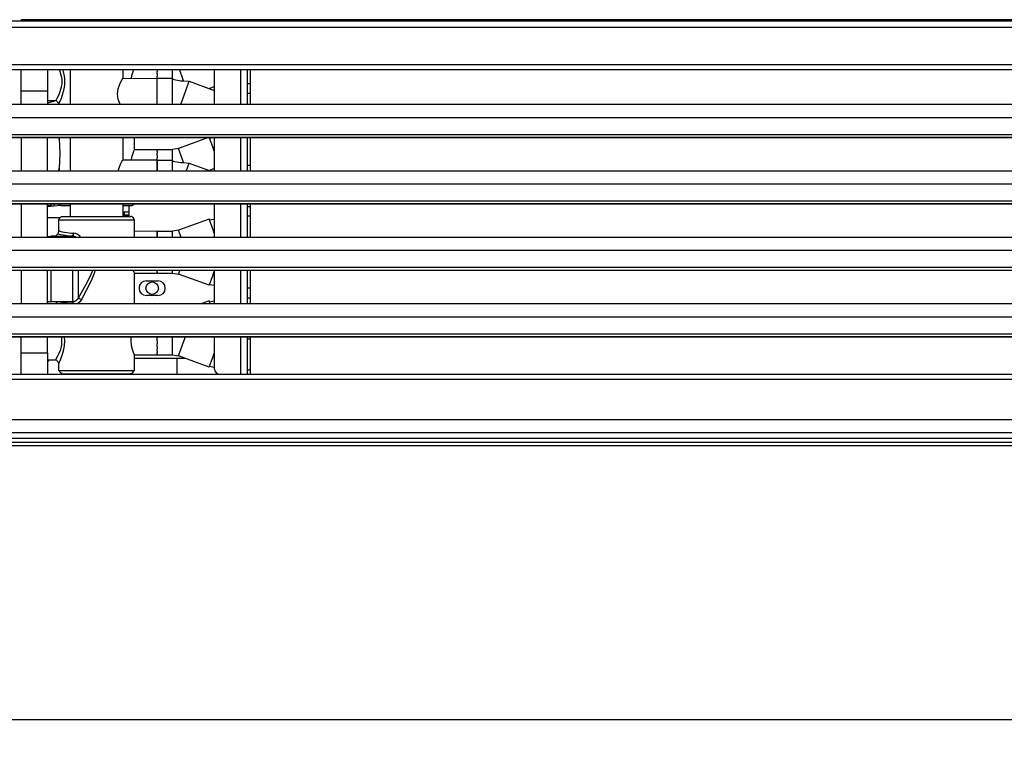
# Model space of a CAD drawing. Header units: inches. Extents: x -626 to 4489, y 2807 to 4201.
# Tile 2 of 52: x -103 to 198, y 2807 to 3029. Entities that reach past the tile are written whole.
import ezdxf

# ---------------------------------------------------------------- set-up
doc = ezdxf.new("R2010")
doc.units = ezdxf.units.IN
doc.layers.add('1', color=7, linetype='Continuous')
doc.styles.add('CONVERTER_11', font='txt.shx', dxfattribs={"width": 0.9})
doc.dimstyles.new('ME10_DIM_48', dxfattribs={"dimtxt": 12, "dimasz": 12, "dimexe": 2, "dimexo": 1.5, "dimgap": 2, "dimtad": 1, "dimdsep": 46, "dimtxsty": 'CONVERTER_11', "dimsah": 1, "dimcen": 0.09, "dimclrd": 2, "dimclre": 2, "dimclrt": 2, "dimadec": 0, "dimazin": 0, "dimtfac": 1, "dimtdec": 4, "dimtofl": 0, "dimtmove": 0, "dimatfit": 0, "dimfxl": 1, "dimtolj": 1, "dimtzin": 0, "dimarcsym": 0})

# ---------------------------------------------------------------- blocks, each defined once
blk = doc.blocks.new('*D115')
at = {"layer": '1', "color": 3, "lineweight": -2, "transparency": 16777216}
for p, q in [((-298.9, 2917.41), (-298.9, 2813.35)), ((798.05, 2917.41), (798.05, 2813.35)), ((-286.9, 2815.35), (243.97, 2815.35)), ((786.05, 2815.35), (255.17, 2815.35))]:
    blk.add_line(p, q, dxfattribs=at)
at = {"layer": '1', "color": 3, "transparency": 16777216}
for points in [[(-286.9, 2817.35), (-286.9, 2813.35), (-298.9, 2815.35)], [(786.05, 2817.35), (786.05, 2813.35), (798.05, 2815.35)]]:
    blk.add_solid(points, dxfattribs=at)
at = {"layer": 'Defpoints', "color": 0, "transparency": 16777216}
for p in [(-298.9, 2918.91), (798.05, 2918.91), (-298.9, 2815.35)]:
    blk.add_point(p, dxfattribs=at)
at = {"layer": '1', "color": 3, "transparency": 16777216, "insert": (249.57, 2815.35), "char_height": 12, "attachment_point": 5, "rotation": 0.0001, "style": 'CONVERTER_11'}
blk.add_mtext('\\A1;A', dxfattribs=at)

msp = doc.modelspace()

# ---------------------------------------------------------------- linework, layer by layer
at = {"color": 7, "linetype": 'Continuous'}
for p, q in [((-278.927, 3028.911), (778.073, 3028.911)), ((602.073, 3029.211), (-102.927, 3029.211)), ((-102.927, 3028.911), (-102.927, 3029.211)), ((778.073, 3013.911), (-278.927, 3013.911)), ((-102.927, 3003.357), (-102.927, 3013.911)), ((-94.927, 3013.911), (-94.927, 3007.411)), ((-87.927, 3003.357), (-87.927, 3013.911)), ((-71.927, 3013.911), (-71.927, 3011.283)), ((-68.886, 3013.293), (-69.21, 3012.08)), ((-68.676, 3013.905), (-68.886, 3013.293)), ((-61.427, 3013.893), (-61.427, 3013.911)), ((-61.427, 3013.893), (-61.427, 3013.684)), ((-61.427, 3013.684), (-61.427, 3013.382)), ((-61.427, 3013.15), (-61.427, 3013.382)), ((-43.927, 3013.911), (-43.927, 3003.357)), ((-33.927, 3013.911), (-33.927, 3003.357)), ((-32.927, 3013.911), (-32.927, 3003.357)), ((-72.523, 3010.207), (-72.108, 3010.985)), ((-72.108, 3010.985), (-71.999, 3011.175)), ((-71.999, 3011.175), (-71.928, 3011.295)), ((-71.928, 3011.295), (-71.927, 3011.283)), ((-71.927, 3011.283), (-61.427, 3011.297)), ((-69.339, 3011.368), (-69.348, 3011.286)), ((-69.21, 3012.08), (-69.339, 3011.368)), ((-61.427, 3012.718), (-61.427, 3013.15)), ((-61.427, 3012.718), (-61.427, 3012.342)), ((-61.427, 3012.342), (-61.427, 3011.953)), ((-61.427, 3011.606), (-61.427, 3011.953)), ((-61.427, 3011.297), (-61.427, 3011.606)), ((-61.427, 3004.716), (-61.427, 3011.297)), ((-61.427, 3004.716), (-61.427, 3011.297)), ((-61.427, 3011.297), (-56.664, 3011.297)), ((-56.664, 3011.01), (-56.664, 3011.297)), ((-56.664, 3011.297), (-56.664, 3011.01)), ((-56.664, 3011.01), (-54.189, 3010.574)), ((-54.189, 3010.574), (-53.332, 3010.565)), ((-53.332, 3010.565), (-51.616, 3010.407)), ((-51.616, 3010.407), (-43.927, 3007.608)), ((-94.927, 3007.411), (-94.927, 3004.541)), ((-73.497, 3006.537), (-73.447, 3007.34)), ((-73.447, 3007.34), (-73.307, 3008.11)), ((-73.307, 3008.11), (-72.859, 3009.472)), ((-72.859, 3009.472), (-72.523, 3010.207)), ((-43.927, 3008.713), (-45.445, 3008.161)), ((-32.927, 3009.651), (-33.927, 3009.651)), ((-94.927, 3004.541), (-94.927, 3003.357)), ((-94.927, 3004.535), (-92.403, 3004.535)), ((-94.927, 3003.834), (-92.308, 3004.525)), ((-92.403, 3004.572), (-91.415, 3003.557)), ((-73.447, 3005.735), (-73.497, 3006.537)), ((-73.307, 3004.963), (-73.447, 3005.735)), ((-72.858, 3003.601), (-73.307, 3004.963)), ((-61.427, 3003.357), (-61.427, 3004.716)), ((-61.427, 3003.357), (-61.427, 3004.716)), ((-32.927, 3006.671), (-33.927, 3006.671)), ((-277.427, 3003.357), (776.573, 3003.357)), ((-91.427, 3003.357), (-91.427, 3003.558)), ((-72.747, 3003.357), (-72.858, 3003.601)), ((776.573, 2993.21), (-277.427, 2993.21)), ((-102.927, 2993.21), (-102.927, 2983.057)), ((-94.927, 2983.057), (-94.927, 2993.21)), ((-91.383, 2992.73), (-91.42, 2993.21)), ((-91.383, 2992.73), (-91.238, 2990.617)), ((-87.927, 2983.057), (-87.927, 2993.21)), ((-71.927, 2993.21), (-71.935, 2986.283)), ((-68.427, 2993.21), (-68.427, 2989.525)), ((-45.669, 2993.21), (-54.872, 2989.861)), ((-45.449, 2993.21), (-45.426, 2993.145)), ((-45.426, 2993.145), (-45.377, 2993.011)), ((-45.377, 2993.011), (-44.248, 2993.21)), ((-43.927, 2993.21), (-43.927, 2983.057)), ((-33.927, 2993.21), (-33.927, 2983.057)), ((-32.927, 2993.21), (-32.927, 2983.057)), ((-91.238, 2990.617), (-91.161, 2988.285)), ((-68.479, 2989.416), (-68.76, 2988.662)), ((-68.427, 2989.525), (-68.479, 2989.416)), ((-68.427, 2989.525), (-61.427, 2989.545)), ((-61.427, 2989.545), (-61.427, 2989.432)), ((-61.427, 2989.545), (-56.664, 2989.545)), ((-61.427, 2989.432), (-61.427, 2989.264)), ((-61.427, 2989.182), (-61.427, 2989.264)), ((-61.427, 2988.893), (-61.427, 2989.182)), ((-54.872, 2989.861), (-56.664, 2989.545)), ((-91.161, 2988.285), (-91.238, 2985.952)), ((-72.197, 2985.828), (-71.979, 2986.208)), ((-71.979, 2986.208), (-71.935, 2986.283)), ((-61.427, 2986.297), (-71.935, 2986.283)), ((-69.339, 2986.368), (-69.348, 2986.286)), ((-69.21, 2987.08), (-69.339, 2986.368)), ((-68.886, 2988.293), (-69.21, 2987.08)), ((-68.76, 2988.662), (-68.886, 2988.293)), ((-61.427, 2988.893), (-61.427, 2988.684)), ((-61.427, 2988.684), (-61.427, 2988.382)), ((-61.427, 2988.15), (-61.427, 2988.382)), ((-61.427, 2987.718), (-61.427, 2988.15)), ((-61.427, 2987.718), (-61.427, 2987.342)), ((-61.427, 2987.342), (-61.427, 2986.953)), ((-61.427, 2986.606), (-61.427, 2986.953)), ((-61.427, 2986.297), (-61.427, 2986.606)), ((-61.427, 2986.297), (-61.427, 2983.359)), ((-61.427, 2983.359), (-61.427, 2986.297)), ((-61.427, 2986.297), (-56.664, 2986.297)), ((-56.664, 2986.01), (-56.664, 2986.297)), ((-56.664, 2986.297), (-56.664, 2986.01)), ((-91.443, 2983.057), (-91.383, 2983.839)), ((-91.238, 2985.952), (-91.383, 2983.839)), ((-73.302, 2983.057), (-73.224, 2983.341)), ((-73.224, 2983.341), (-73.045, 2983.989)), ((-73.045, 2983.989), (-72.586, 2985.079)), ((-72.586, 2985.079), (-72.197, 2985.828)), ((-61.427, 2983.359), (-61.427, 2983.057)), ((-61.427, 2983.057), (-61.427, 2983.359)), ((-56.664, 2986.01), (-54.189, 2985.574)), ((-54.189, 2985.574), (-53.332, 2985.565)), ((-53.332, 2985.565), (-51.616, 2985.407)), ((-51.616, 2985.407), (-45.16, 2983.057)), ((-43.927, 2983.713), (-45.445, 2983.161)), ((-32.927, 2984.651), (-33.927, 2984.651)), ((-277.427, 2983.057), (622.591, 2983.057)), ((776.573, 2972.91), (-277.427, 2972.91)), ((-102.927, 2972.91), (-102.927, 2962.757)), ((-94.927, 2962.757), (-94.927, 2972.91)), ((-94.927, 2972.133), (-91.05, 2972.522)), ((-94.927, 2972.452), (-93.899, 2972.416)), ((-93.552, 2972.339), (-93.899, 2972.416)), ((-93.465, 2972.28), (-93.552, 2972.339)), ((-92.934, 2972.333), (-92.934, 2972.91)), ((-91.193, 2972.642), (-91.348, 2972.91)), ((-90.927, 2972.419), (-91.193, 2972.642)), ((-90.6, 2972.3), (-90.927, 2972.419)), ((-90.427, 2972.285), (-90.6, 2972.3)), ((-87.97, 2972.285), (-90.427, 2972.285)), ((-87.927, 2972.285), (-87.97, 2972.285)), ((-87.927, 2969.037), (-87.927, 2972.91)), ((-71.927, 2972.91), (-71.927, 2969.037)), ((-71.883, 2972.285), (-71.927, 2972.285)), ((-70.06, 2972.285), (-71.883, 2972.285)), ((-69.253, 2972.3), (-70.06, 2972.285)), ((-69.927, 2969.037), (-69.927, 2972.287)), ((-68.927, 2972.419), (-69.253, 2972.3)), ((-68.661, 2972.642), (-68.927, 2972.419)), ((-68.506, 2972.91), (-68.661, 2972.642)), ((-43.927, 2972.91), (-43.927, 2962.757)), ((-33.927, 2972.91), (-33.927, 2962.757)), ((-33.927, 2972.151), (-32.927, 2972.151)), ((-32.927, 2972.91), (-32.927, 2962.757)), ((-91.204, 2968.661), (-94.927, 2968.661)), ((-91.427, 2968.037), (-91.367, 2968.379)), ((-91.367, 2968.379), (-91.193, 2968.68)), ((-91.193, 2968.68), (-90.927, 2968.903)), ((-90.927, 2968.903), (-90.6, 2969.022)), ((-90.6, 2969.022), (-89.794, 2969.037)), ((-89.794, 2969.037), (-70.06, 2969.037)), ((-71.927, 2970.477), (-71.427, 2970.495)), ((-71.927, 2969.492), (-71.427, 2969.51)), ((-71.427, 2969.453), (-71.927, 2969.47)), ((-71.427, 2970.495), (-69.927, 2970.495)), ((-71.427, 2969.51), (-69.927, 2969.51)), ((-69.927, 2969.453), (-71.427, 2969.453)), ((-70.06, 2969.037), (-69.427, 2969.037)), ((-69.253, 2969.022), (-69.427, 2969.037)), ((-68.927, 2968.903), (-69.253, 2969.022)), ((-68.661, 2968.68), (-68.927, 2968.903)), ((-68.487, 2968.379), (-68.661, 2968.68)), ((-68.427, 2968.037), (-68.487, 2968.379)), ((-45.475, 2968.281), (-54.872, 2964.861)), ((-45.475, 2968.281), (-45.377, 2968.011)), ((-45.377, 2968.011), (-43.927, 2968.267)), ((-32.927, 2969.171), (-33.927, 2969.171)), ((-91.427, 2964.82), (-91.427, 2968.037)), ((-68.427, 2968.037), (-68.427, 2962.757)), ((-277.427, 2962.757), (622.591, 2962.757)), ((-94.927, 2963.184), (-94.611, 2963.004)), ((-94.611, 2963.004), (-94.279, 2962.947)), ((-94.279, 2962.947), (-93.927, 2963.037)), ((-93.927, 2963.037), (-93.927, 2962.885)), ((-92.451, 2963.037), (-93.927, 2963.037)), ((-91.759, 2963.729), (-92.471, 2963.017)), ((-92.471, 2963.017), (-87.292, 2963.017)), ((-91.759, 2963.729), (-91.662, 2963.907)), ((-91.662, 2963.907), (-91.568, 2964.194)), ((-91.568, 2964.194), (-91.475, 2964.541)), ((-91.475, 2964.541), (-91.448, 2964.651)), ((-91.448, 2964.651), (-91.475, 2964.541)), ((-91.448, 2964.651), (-91.383, 2964.914)), ((-91.345, 2964.821), (-91.448, 2964.651)), ((-91.427, 2964.82), (-91.329, 2964.78)), ((-61.427, 2964.545), (-68.427, 2964.535)), ((-61.427, 2964.545), (-61.427, 2964.182)), ((-61.427, 2964.182), (-61.427, 2964.545)), ((-61.427, 2964.545), (-56.664, 2964.545)), ((-61.427, 2964.182), (-61.427, 2963.666)), ((-61.427, 2963.666), (-61.427, 2964.182)), ((-61.427, 2963.666), (-61.427, 2963.15)), ((-61.427, 2963.15), (-61.427, 2963.666)), ((-61.427, 2963.15), (-61.427, 2962.757)), ((-61.427, 2962.757), (-61.427, 2963.15)), ((-54.872, 2964.861), (-56.664, 2964.545)), ((776.573, 2952.61), (-277.427, 2952.61)), ((-102.927, 2952.61), (-102.927, 2942.457)), ((-94.927, 2942.457), (-94.927, 2952.61)), ((-68.745, 2952.61), (-68.739, 2952.592)), ((-68.739, 2952.592), (-68.54, 2952.058)), ((-68.54, 2952.058), (-68.443, 2951.815)), ((-68.443, 2951.815), (-68.427, 2951.797)), ((-68.427, 2951.797), (-68.427, 2942.457)), ((-68.427, 2951.797), (-61.427, 2951.777)), ((-61.427, 2952.61), (-61.427, 2952.523)), ((-61.427, 2952.523), (-61.427, 2952.371)), ((-61.427, 2952.14), (-61.427, 2952.371)), ((-61.427, 2952.038), (-61.427, 2952.14)), ((-61.427, 2952.038), (-61.427, 2951.85)), ((-61.427, 2951.85), (-61.427, 2951.777)), ((-61.427, 2951.777), (-56.664, 2951.777)), ((-56.664, 2951.777), (-54.872, 2951.461)), ((-45.475, 2948.041), (-54.872, 2951.461)), ((-43.927, 2952.61), (-43.927, 2942.457)), ((-33.927, 2952.61), (-33.927, 2942.457)), ((-32.927, 2952.61), (-32.927, 2942.457)), ((-64.677, 2949.411), (-61.177, 2949.411)), ((-45.475, 2948.041), (-45.377, 2948.311)), ((-45.475, 2948.041), (-45.45, 2948.109)), ((-45.377, 2948.311), (-43.927, 2948.055)), ((-32.927, 2947.151), (-33.927, 2947.151)), ((-61.177, 2944.911), (-64.677, 2944.911)), ((-33.927, 2944.171), (-32.927, 2944.171)), ((-277.427, 2942.457), (622.591, 2942.457)), ((-94.927, 2942.891), (-94.611, 2943.07)), ((-94.611, 2943.07), (-94.279, 2943.128)), ((-94.279, 2943.128), (-93.927, 2943.037)), ((-92.454, 2943.037), (-93.927, 2943.037)), ((-92.492, 2943.075), (-91.874, 2942.457)), ((-45.475, 2943.281), (-47.737, 2942.457)), ((-45.475, 2943.281), (-45.377, 2943.011)), ((-45.377, 2943.011), (-43.927, 2943.267)), ((776.573, 2932.31), (-277.427, 2932.31)), ((-102.927, 2920.911), (-102.927, 2932.31)), ((-94.927, 2930.281), (-94.927, 2932.31)), ((-69.426, 2932.31), (-69.444, 2930.989)), ((-61.427, 2932.31), (-61.427, 2931.947)), ((-43.927, 2932.31), (-43.927, 2922.661)), ((-33.927, 2932.31), (-33.927, 2920.911)), ((-32.927, 2932.31), (-32.927, 2920.911)), ((-94.927, 2927.411), (-94.927, 2930.281)), ((-69.444, 2930.989), (-69.296, 2929.685)), ((-69.296, 2929.685), (-69.023, 2928.488)), ((-61.427, 2931.537), (-61.427, 2931.947)), ((-61.427, 2931.027), (-61.427, 2931.537)), ((-61.427, 2931.027), (-61.427, 2930.507)), ((-61.427, 2930.507), (-61.427, 2930.125)), ((-61.427, 2929.716), (-61.427, 2930.125)), ((-61.427, 2929.283), (-61.427, 2929.716)), ((-61.427, 2929.283), (-61.427, 2928.807)), ((-33.927, 2931.671), (-32.927, 2931.671)), ((-94.927, 2927.411), (-94.927, 2920.911)), ((-69.023, 2928.488), (-68.739, 2927.592)), ((-68.739, 2927.592), (-68.54, 2927.058)), ((-68.54, 2927.058), (-68.443, 2926.815)), ((-68.443, 2926.815), (-68.427, 2926.797)), ((-68.427, 2926.797), (-68.427, 2922.037)), ((-68.427, 2926.797), (-61.427, 2926.777)), ((-61.427, 2928.807), (-61.427, 2928.518)), ((-61.427, 2928.171), (-61.427, 2928.518)), ((-61.427, 2927.883), (-61.427, 2928.171)), ((-61.427, 2927.883), (-61.427, 2927.523)), ((-61.427, 2927.523), (-61.427, 2927.371)), ((-61.427, 2927.14), (-61.427, 2927.371)), ((-61.427, 2927.038), (-61.427, 2927.14)), ((-61.427, 2927.038), (-61.427, 2926.85)), ((-61.427, 2926.85), (-61.427, 2926.777)), ((-61.427, 2926.777), (-56.664, 2926.777)), ((-56.664, 2926.777), (-54.872, 2926.461)), ((-45.475, 2923.041), (-54.872, 2926.461)), ((-94.927, 2925.287), (-92.403, 2925.287)), ((-94.481, 2925.287), (-94.927, 2924.621)), ((-92.403, 2925.287), (-92.401, 2925.328)), ((-92.401, 2925.328), (-91.416, 2924.31)), ((-91.427, 2922.037), (-91.427, 2924.31)), ((-67.927, 2925.661), (-68.427, 2925.76)), ((-67.927, 2925.661), (-68.427, 2925.661)), ((-52.673, 2925.661), (-67.927, 2925.661)), ((-55.358, 2925.661), (-55.358, 2920.911)), ((-45.475, 2923.041), (-45.377, 2923.311)), ((-45.475, 2923.041), (-45.45, 2923.109)), ((-45.377, 2923.311), (-43.927, 2923.055)), ((-195.427, 2920.911), (694.573, 2920.911)), ((-91.193, 2921.695), (-91.427, 2922.037)), ((-91.022, 2921.394), (-91.193, 2921.695)), ((-90.76, 2921.171), (-91.022, 2921.394)), ((-90.438, 2921.052), (-90.76, 2921.171)), ((-90.427, 2921.037), (-90.438, 2921.052)), ((-90.427, 2921.037), (-69.586, 2921.037)), ((-69.586, 2921.037), (-69.415, 2921.052)), ((-69.415, 2921.052), (-69.094, 2921.171)), ((-69.094, 2921.171), (-68.832, 2921.394)), ((-68.832, 2921.394), (-68.661, 2921.695)), ((-68.661, 2921.695), (-68.427, 2922.037)), ((-42.838, 2920.911), (-43.341, 2921.247)), ((-32.927, 2922.151), (-33.927, 2922.151)), ((694.573, 2902.911), (-195.427, 2902.911)), ((-192.331, 2900.061), (691.477, 2900.061)), ((690.573, 2899.024), (-191.427, 2899.024))]:
    msp.add_line(p, q, dxfattribs=at)
at = {"color": 9, "linetype": 'Continuous'}
for p, q in [((-278.927, 3026.911), (778.073, 3026.911)), ((778.073, 3015.411), (-278.927, 3015.411)), ((-91.039, 3013.332), (-91.284, 3013.911)), ((-90.614, 3011.883), (-91.039, 3013.332)), ((-89.908, 3012.829), (-90.188, 3013.911)), ((-56.664, 3013.431), (-56.664, 3013.911)), ((-56.664, 3011.606), (-56.664, 3013.431)), ((-54.491, 3013.814), (-54.526, 3013.911)), ((-53.527, 3011.164), (-54.491, 3013.814)), ((-35.927, 3013.911), (-35.927, 3003.357)), ((-90.491, 3011.095), (-90.614, 3011.883)), ((-90.49, 3009.475), (-90.491, 3011.095)), ((-89.806, 3012.435), (-89.908, 3012.829)), ((-89.658, 3011.378), (-89.806, 3012.435)), ((-89.658, 3009.191), (-89.658, 3011.378)), ((-56.664, 3011.297), (-56.664, 3011.606)), ((-56.664, 3005.711), (-56.664, 3011.01)), ((-53.801, 3004.404), (-51.616, 3010.407)), ((-53.308, 3010.563), (-53.527, 3011.164)), ((-94.927, 3007.411), (-102.927, 3007.411)), ((-91.039, 3007.238), (-90.614, 3008.686)), ((-90.614, 3008.686), (-90.49, 3009.475)), ((-90.296, 3006.243), (-89.806, 3008.135)), ((-89.806, 3008.135), (-89.658, 3009.191)), ((-92.403, 3004.572), (-92.219, 3004.869)), ((-92.391, 3004.504), (-92.393, 3004.566)), ((-92.219, 3004.869), (-91.862, 3005.484)), ((-91.862, 3005.484), (-91.393, 3006.401)), ((-91.393, 3006.401), (-91.039, 3007.238)), ((-91.316, 3003.76), (-91.056, 3004.313)), ((-91.056, 3004.313), (-90.678, 3005.198)), ((-90.678, 3005.198), (-90.296, 3006.243)), ((-56.664, 3004.716), (-56.664, 3005.711)), ((-56.664, 3003.357), (-56.664, 3004.716)), ((-54.182, 3003.357), (-53.801, 3004.404)), ((-91.424, 3003.54), (-91.316, 3003.76)), ((-91.415, 3003.557), (-91.424, 3003.54)), ((-277.427, 2999.357), (776.573, 2999.357)), ((-277.427, 2994.146), (776.573, 2994.146)), ((-277.427, 2993.238), (776.573, 2993.238)), ((-91.383, 2993.21), (-91.383, 2992.73)), ((-45.377, 2993.011), (-45.449, 2993.21)), ((-44.404, 2990.338), (-45.377, 2993.011)), ((-35.927, 2993.21), (-35.927, 2983.057)), ((-56.664, 2986.606), (-56.664, 2989.545)), ((-53.527, 2986.164), (-54.872, 2989.861)), ((-43.927, 2989.027), (-44.404, 2990.338)), ((-56.664, 2986.297), (-56.664, 2986.606)), ((-91.383, 2983.839), (-91.383, 2983.057)), ((-56.664, 2983.359), (-56.664, 2986.01)), ((-56.664, 2983.057), (-56.664, 2983.359)), ((-53.308, 2985.563), (-53.527, 2986.164)), ((-52.471, 2983.057), (-52.43, 2983.171)), ((-52.43, 2983.171), (-51.616, 2985.407)), ((-277.427, 2979.057), (776.573, 2979.057)), ((-277.427, 2973.846), (776.573, 2973.846)), ((-277.427, 2972.938), (776.573, 2972.938)), ((-93.899, 2972.416), (-93.899, 2972.91)), ((-35.927, 2972.91), (-35.927, 2962.757)), ((-71.427, 2969.51), (-71.427, 2970.495)), ((-44.404, 2965.338), (-45.475, 2968.281)), ((-91.427, 2968.037), (-68.678, 2968.037)), ((-68.678, 2968.037), (-68.427, 2968.037)), ((-43.927, 2964.027), (-44.404, 2965.338)), ((-93.927, 2962.885), (-93.927, 2962.757)), ((-91.759, 2963.729), (-91.075, 2963.569)), ((-91.329, 2964.78), (-91.123, 2964.598)), ((-91.123, 2964.598), (-90.426, 2964.383)), ((-91.075, 2963.569), (-90.109, 2963.42)), ((-90.426, 2964.383), (-87.569, 2964.026)), ((-90.109, 2963.42), (-88.885, 2963.286)), ((-88.885, 2963.286), (-87.433, 2963.171)), ((-87.569, 2964.026), (-86.944, 2963.968)), ((-87.303, 2963.214), (-87.433, 2963.171)), ((-86.923, 2963.076), (-87.433, 2963.171)), ((-87.292, 2963.017), (-87.433, 2963.171)), ((-87.175, 2963.319), (-87.303, 2963.214)), ((-87.292, 2963.017), (-87.292, 2962.802)), ((-86.783, 2962.952), (-87.292, 2963.017)), ((-87.292, 2962.802), (-87.292, 2962.757)), ((-87.099, 2963.423), (-87.175, 2963.319)), ((-87.035, 2963.547), (-87.099, 2963.423)), ((-86.971, 2963.756), (-87.035, 2963.547)), ((-86.944, 2963.968), (-86.971, 2963.756)), ((-86.303, 2963.855), (-86.944, 2963.968)), ((-86.413, 2962.866), (-86.923, 2963.076)), ((-86.308, 2962.757), (-86.783, 2962.952)), ((-86.325, 2962.801), (-86.413, 2962.866)), ((-86.266, 2962.757), (-86.325, 2962.801)), ((-85.65, 2963.577), (-86.303, 2963.855)), ((-85.039, 2963.102), (-85.65, 2963.577)), ((-84.787, 2962.757), (-85.039, 2963.102)), ((-56.664, 2963.15), (-56.664, 2964.545)), ((-56.664, 2962.757), (-56.664, 2963.15)), ((-54.29, 2963.263), (-54.872, 2964.861)), ((-54.106, 2962.757), (-54.29, 2963.263)), ((-277.427, 2958.757), (776.573, 2958.757)), ((-277.427, 2953.546), (776.573, 2953.546)), ((-277.427, 2952.638), (776.573, 2952.638)), ((-93.927, 2952.61), (-93.927, 2949.617)), ((-87.292, 2952.61), (-87.292, 2951.201)), ((-87.292, 2951.201), (-87.292, 2943.075)), ((-85.56, 2952.61), (-85.56, 2951.476)), ((-85.56, 2951.476), (-85.56, 2944.071)), ((-83.211, 2948.237), (-81.761, 2950.959)), ((-81.761, 2950.959), (-81.255, 2952.167)), ((-81.511, 2949.521), (-80.435, 2952.051)), ((-81.255, 2952.167), (-81.069, 2952.61)), ((-80.435, 2952.051), (-80.345, 2952.61)), ((-56.664, 2952.14), (-56.664, 2952.61)), ((-56.664, 2951.777), (-56.664, 2952.14)), ((-54.872, 2951.461), (-54.491, 2952.508)), ((-54.491, 2952.508), (-54.454, 2952.61)), ((-45.45, 2948.109), (-44.404, 2950.984)), ((-44.404, 2950.984), (-43.927, 2952.295)), ((-35.927, 2952.61), (-35.927, 2942.457)), ((-93.927, 2949.617), (-93.927, 2943.037)), ((-85.563, 2944.042), (-83.211, 2948.237)), ((-82.895, 2946.788), (-81.511, 2949.521)), ((-85.563, 2944.042), (-85.941, 2943.555)), ((-85.56, 2944.071), (-85.871, 2943.665)), ((-85.519, 2944.064), (-85.563, 2944.042)), ((-85.561, 2944.057), (-85.563, 2944.042)), ((-85.56, 2944.071), (-85.561, 2944.057)), ((-85.426, 2944.059), (-85.519, 2944.064)), ((-85.337, 2944.038), (-85.426, 2944.059)), ((-85.19, 2943.987), (-85.337, 2944.038)), ((-84.549, 2943.642), (-82.895, 2946.788)), ((-92.492, 2943.075), (-87.292, 2943.075)), ((-91.174, 2942.48), (-91.268, 2942.457)), ((-91.076, 2942.503), (-91.174, 2942.48)), ((-90.11, 2942.652), (-91.076, 2942.503)), ((-88.886, 2942.785), (-90.11, 2942.652)), ((-87.435, 2942.9), (-88.886, 2942.785)), ((-87.292, 2943.075), (-87.435, 2942.9)), ((-86.925, 2942.995), (-87.435, 2942.9)), ((-87.435, 2942.9), (-87.305, 2942.857)), ((-87.305, 2942.857), (-87.177, 2942.752)), ((-86.783, 2943.141), (-87.292, 2943.075)), ((-87.177, 2942.752), (-87.101, 2942.649)), ((-87.101, 2942.649), (-87.037, 2942.524)), ((-87.037, 2942.524), (-87.017, 2942.457)), ((-86.414, 2943.206), (-86.925, 2942.995)), ((-86.292, 2943.342), (-86.783, 2943.141)), ((-85.941, 2943.555), (-86.414, 2943.206)), ((-85.871, 2943.665), (-86.292, 2943.342)), ((-85.676, 2942.484), (-85.739, 2942.457)), ((-85.652, 2942.494), (-85.676, 2942.484)), ((-85.041, 2942.97), (-85.652, 2942.494)), ((-85.022, 2943.913), (-85.19, 2943.987)), ((-84.549, 2943.642), (-85.041, 2942.97)), ((-84.892, 2943.848), (-85.022, 2943.913)), ((-84.707, 2943.744), (-84.892, 2943.848)), ((-84.549, 2943.642), (-84.707, 2943.744)), ((-45.257, 2942.681), (-45.475, 2943.281)), ((-45.175, 2942.457), (-45.257, 2942.681)), ((-277.427, 2938.457), (776.573, 2938.457)), ((-277.427, 2933.246), (776.573, 2933.246)), ((-277.427, 2932.338), (776.573, 2932.338)), ((-90.559, 2929.73), (-90.532, 2932.032)), ((-90.532, 2932.032), (-90.556, 2932.31)), ((-89.606, 2931.038), (-89.69, 2932.31)), ((-56.664, 2931.537), (-56.664, 2932.31)), ((-53.244, 2930.934), (-52.743, 2932.31)), ((-35.927, 2932.31), (-35.927, 2920.911)), ((-90.872, 2928.466), (-90.559, 2929.73)), ((-89.987, 2928.058), (-89.706, 2929.517)), ((-89.706, 2929.517), (-89.606, 2931.038)), ((-56.664, 2930.711), (-56.664, 2931.537)), ((-56.664, 2926.777), (-56.664, 2930.711)), ((-54.872, 2926.461), (-53.244, 2930.934)), ((-102.927, 2927.411), (-94.927, 2927.411)), ((-92.401, 2925.328), (-91.835, 2926.286)), ((-91.835, 2926.286), (-91.335, 2927.279)), ((-91.335, 2927.279), (-90.872, 2928.466)), ((-90.832, 2925.578), (-90.393, 2926.708)), ((-90.393, 2926.708), (-89.987, 2928.058)), ((-45.45, 2923.109), (-44.404, 2925.984)), ((-44.404, 2925.984), (-43.927, 2927.295)), ((-91.427, 2924.31), (-91.374, 2924.393)), ((-91.374, 2924.393), (-90.832, 2925.578)), ((-91.427, 2922.037), (-68.602, 2922.037)), ((-68.602, 2922.037), (-68.427, 2922.037)), ((-195.427, 2919.411), (694.573, 2919.411)), ((694.573, 2906.911), (-195.427, 2906.911)), ((-192.331, 2901.361), (691.477, 2901.361))]:
    msp.add_line(p, q, dxfattribs=at)
at = {"color": 7, "linetype": 'Continuous'}
msp.add_circle((-62.927, 2947.161), 1.9, dxfattribs=at)
for centre, radius, start, end in [((-64.677, 2947.161), 2.25, 90, 270), ((-61.177, 2947.161), 2.25, 270, 90), ((-41.927, 2922.661), 2, 179.99993, 224.99992)]:
    msp.add_arc(centre, radius, start, end, dxfattribs=at)

# ---------------------------------------------------------------- dimensions: what is measured, and where the dimension line sits
at = {"layer": '1', "color": 3}
dim = msp.add_linear_dim(base=(-298.904, 2815.349), p1=(798.05, 2918.911), p2=(-298.904, 2918.911), text='A', dimstyle='ME10_DIM_48', override={"dimclrd": 3, "dimclre": 3, "dimclrt": 3}, dxfattribs=at)
dim.commit()
dim.dimension.update_dxf_attribs({"geometry": '*D115', "text_midpoint": (249.573, 2815.349), "text_rotation": 0.00014})

doc.saveas('drawing.dxf')
